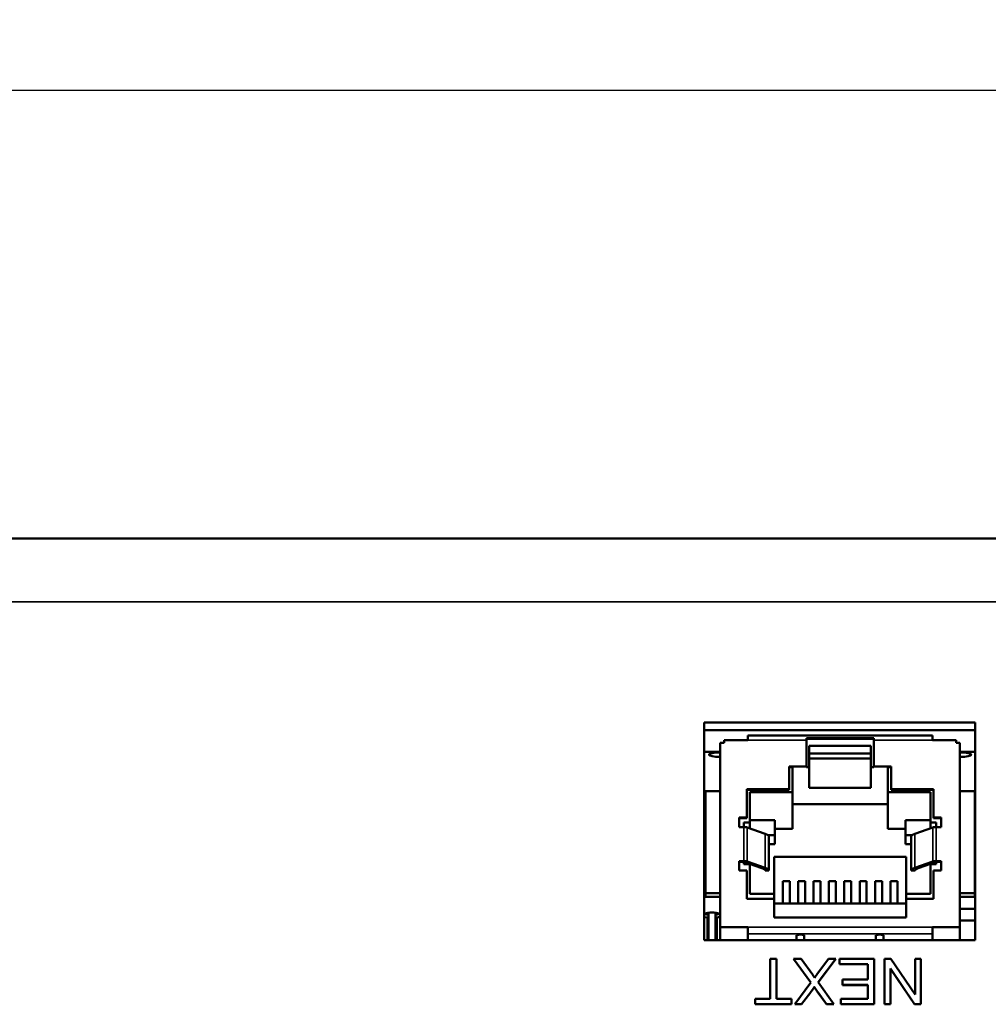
# Model space of a CAD drawing. Header units: inches. Extents: x 1.4 to 53.9, y 1.3 to 58.
# Tile 27 of 227: x 41.6 to 44.1, y 10.6 to 13.1. Entities that reach past the tile are written whole.
import ezdxf

# ---------------------------------------------------------------- set-up
doc = ezdxf.new("R2010")
doc.units = ezdxf.units.IN
doc.header["$MEASUREMENT"] = 0
for name, color, linetype, lineweight in [('Dimension (ANSI)', 7, 'Continuous', 25), ('Visible (ANSI)', 7, 'Continuous', 50), ('Visible Narrow (ANSI)', 7, 'Continuous', 35)]:
    doc.layers.add(name, color=color, linetype=linetype, lineweight=lineweight)
doc.styles.add('Note Text (ANSI)', font='tahoma.ttf')
doc.dimstyles.new('Default (ANSI)', dxfattribs={"dimtxt": 0.25, "dimasz": 0.098425, "dimexe": 0.125, "dimexo": 0.0625, "dimgap": 0.031496, "dimtad": 0, "dimtih": 1, "dimtoh": 1, "dimrnd": 1e-08, "dimzin": 4, "dimdsep": 46, "dimtxsty": 'Note Text (ANSI)', "dimcen": 0.09, "dimdle": 0.393701, "dimclrd": 256, "dimclre": 256, "dimclrt": 256, "dimadec": 0, "dimazin": 1, "dimtfac": 1, "dimtofl": 0, "dimtmove": 0, "dimatfit": 3, "dimfxl": 1, "dimtolj": 1, "dimtzin": 4, "dimlwd": -1, "dimlwe": -1, "dimarcsym": 0})

# ---------------------------------------------------------------- blocks, each defined once
blk = doc.blocks.new('*D6')
at = {"layer": 'Defpoints', "color": 0, "transparency": 16777216}
for p in [(50.1927, 12.929), (18.7187, 11.7652), (50.1927, 11.7652)]:
    blk.add_point(p, dxfattribs=at)
at = {"layer": 'Dimension (ANSI)', "transparency": 16777216}
for p, q in [((18.7187, 11.8277), (18.7187, 13.054)), ((50.1927, 11.8277), (50.1927, 13.054)), ((18.8171, 12.929), (33.406, 12.929)), ((50.0943, 12.929), (35.5054, 12.929))]:
    blk.add_line(p, q, dxfattribs=at)
for points in [[(18.8171, 12.9454), (18.8171, 12.9126), (18.7187, 12.929)], [(50.0943, 12.9454), (50.0943, 12.9126), (50.1927, 12.929)]]:
    blk.add_solid(points, dxfattribs=at)
at = {"layer": 'Dimension (ANSI)', "transparency": 16777216, "insert": (33.4375, 13.0925), "char_height": 0.25, "attachment_point": 1, "style": 'Note Text (ANSI)'}
blk.add_mtext('\\A1;31.47 [799.4]', dxfattribs=at)

msp = doc.modelspace()

# ---------------------------------------------------------------- linework, layer by layer
at = {"layer": 'Visible (ANSI)'}
for p, q in [((18.7187, 11.7652), (50.1927, 11.7652)), ((43.3507, 11.2868), (44.0547, 11.2868)), ((43.3507, 10.7221), (43.3507, 11.2868)), ((44.0547, 11.2868), (44.0547, 10.7221)), ((44.0547, 11.2674), (43.3507, 11.2674)), ((43.4635, 11.2416), (43.4635, 11.2535)), ((43.4635, 11.2535), (43.9435, 11.2535)), ((43.9435, 11.2416), (43.9435, 11.2535)), ((43.402, 11.2342), (43.3922, 11.2342)), ((43.3922, 10.7556), (43.3922, 11.2342)), ((43.4635, 11.2416), (43.402, 11.2416)), ((43.402, 11.2342), (43.402, 11.2416)), ((43.616, 11.2416), (43.616, 11.2463)), ((43.616, 11.2463), (43.791, 11.2463)), ((43.791, 11.2446), (43.616, 11.2446)), ((43.616, 11.2416), (43.616, 11.1728)), ((43.6235, 11.227), (43.6235, 11.171)), ((43.6235, 11.227), (43.7835, 11.227)), ((43.7835, 11.227), (43.7835, 11.171)), ((43.791, 11.2416), (43.791, 11.2463)), ((43.791, 11.1728), (43.791, 11.2416)), ((44.005, 11.2416), (43.9435, 11.2416)), ((44.005, 11.2342), (44.005, 11.2416)), ((44.005, 11.2342), (44.0148, 11.2342)), ((44.0148, 11.2342), (44.0148, 10.7556)), ((43.3922, 11.2109), (43.3507, 11.2109)), ((43.6235, 11.2066), (43.7835, 11.2066)), ((44.0547, 11.2109), (44.0148, 11.2109)), ((43.6235, 11.1933), (43.7835, 11.1933)), ((43.571, 11.1728), (43.571, 11.1139)), ((43.571, 11.1728), (43.616, 11.1728)), ((43.5795, 11.171), (43.571, 11.171)), ((43.5795, 11.171), (43.5795, 11.1062)), ((43.616, 11.1728), (43.616, 11.171)), ((43.6235, 11.171), (43.616, 11.171)), ((43.6235, 11.171), (43.6235, 11.1172)), ((43.791, 11.171), (43.7835, 11.171)), ((43.7835, 11.171), (43.7835, 11.1172)), ((43.791, 11.1728), (43.836, 11.1728)), ((43.791, 11.1728), (43.791, 11.171)), ((43.836, 11.171), (43.8275, 11.171)), ((43.8275, 11.1062), (43.8275, 11.171)), ((43.836, 11.1139), (43.836, 11.1728)), ((43.3535, 11.1091), (43.3922, 11.1091)), ((43.3535, 11.1091), (43.3535, 10.844)), ((43.461, 11.1139), (43.461, 11.0403)), ((43.571, 11.1139), (43.461, 11.1139)), ((43.571, 11.1121), (43.461, 11.1121)), ((43.469, 11.1062), (43.469, 11.0276)), ((43.5795, 11.1062), (43.469, 11.1062)), ((43.571, 11.1139), (43.571, 11.1121)), ((43.5795, 11.1062), (43.5795, 11.0106)), ((43.6235, 11.1172), (43.7835, 11.1172)), ((43.938, 11.1062), (43.8275, 11.1062)), ((43.8275, 11.1062), (43.8275, 11.0106)), ((43.946, 11.1139), (43.836, 11.1139)), ((43.836, 11.1139), (43.836, 11.1121)), ((43.946, 11.1121), (43.836, 11.1121)), ((43.938, 11.0276), (43.938, 11.1062)), ((43.946, 11.0403), (43.946, 11.1139)), ((44.0148, 11.1091), (44.0535, 11.1091)), ((44.0535, 11.1091), (44.0535, 10.844)), ((43.8275, 11.0754), (43.5795, 11.0754)), ((43.441, 11.0403), (43.441, 11.0157)), ((43.461, 11.0403), (43.441, 11.0403)), ((43.461, 11.0384), (43.441, 11.0384)), ((43.4535, 11.0276), (43.4535, 11.0157)), ((43.469, 11.0276), (43.4535, 11.0276)), ((43.461, 11.0403), (43.461, 11.0384)), ((43.5335, 11.0338), (43.469, 11.0338)), ((43.469, 11.0276), (43.469, 11.0123)), ((43.5335, 10.9945), (43.5335, 11.0338)), ((43.8735, 11.0338), (43.8735, 10.9945)), ((43.938, 11.0338), (43.8735, 11.0338)), ((43.9535, 11.0276), (43.938, 11.0276)), ((43.938, 11.0276), (43.938, 11.0123)), ((43.966, 11.0403), (43.946, 11.0403)), ((43.946, 11.0403), (43.946, 11.0384)), ((43.966, 11.0384), (43.946, 11.0384)), ((43.9535, 11.0157), (43.9535, 11.0276)), ((43.966, 11.0157), (43.966, 11.0403)), ((43.441, 11.0157), (43.4535, 11.0157)), ((43.4622, 11.0148), (43.5092, 10.998)), ((43.5795, 11.0106), (43.5335, 11.0106)), ((43.8735, 11.0106), (43.8275, 11.0106)), ((43.8979, 10.998), (43.9449, 11.0148)), ((43.9535, 11.0157), (43.966, 11.0157)), ((43.5161, 10.9945), (43.5335, 10.9945)), ((43.5185, 10.9025), (43.5185, 10.9909)), ((43.5185, 10.9713), (43.5335, 10.9713)), ((43.5335, 10.9713), (43.5335, 10.9945)), ((43.8735, 10.9713), (43.8735, 10.9945)), ((43.8735, 10.9945), (43.8909, 10.9945)), ((43.8885, 10.9713), (43.8735, 10.9713)), ((43.8885, 10.9025), (43.8885, 10.9909)), ((43.441, 10.9274), (43.441, 10.9028)), ((43.441, 10.9274), (43.4535, 10.9274)), ((43.4535, 10.9255), (43.441, 10.9255)), ((43.5005, 10.9087), (43.4535, 10.9255)), ((43.4535, 10.9255), (43.4535, 10.9196)), ((43.4622, 10.9264), (43.5092, 10.9096)), ((43.532, 10.938), (43.532, 10.8421)), ((43.532, 10.938), (43.875, 10.938)), ((43.875, 10.938), (43.875, 10.8421)), ((43.8979, 10.9096), (43.9449, 10.9264)), ((43.9535, 10.9255), (43.9065, 10.9087)), ((43.9535, 10.9274), (43.966, 10.9274)), ((43.966, 10.9255), (43.9535, 10.9255)), ((43.9535, 10.9196), (43.9535, 10.9255)), ((43.966, 10.9028), (43.966, 10.9274)), ((43.441, 10.9028), (43.461, 10.9028)), ((43.4535, 10.9196), (43.469, 10.9196)), ((43.461, 10.9028), (43.461, 10.8292)), ((43.469, 10.92), (43.469, 10.9196)), ((43.469, 10.9196), (43.469, 10.8421)), ((43.5185, 10.9025), (43.5087, 10.9025)), ((43.8983, 10.9025), (43.8885, 10.9025)), ((43.938, 10.92), (43.938, 10.9196)), ((43.938, 10.9196), (43.9535, 10.9196)), ((43.938, 10.8421), (43.938, 10.9196)), ((43.946, 10.9028), (43.966, 10.9028)), ((43.946, 10.8292), (43.946, 10.9028)), ((43.5545, 10.8754), (43.5725, 10.8754)), ((43.5545, 10.8754), (43.5545, 10.8172)), ((43.5725, 10.8754), (43.5725, 10.8172)), ((43.5945, 10.8754), (43.6125, 10.8754)), ((43.5945, 10.8754), (43.5945, 10.8172)), ((43.6125, 10.8754), (43.6125, 10.8172)), ((43.6345, 10.8754), (43.6525, 10.8754)), ((43.6345, 10.8754), (43.6345, 10.8172)), ((43.6525, 10.8754), (43.6525, 10.8172)), ((43.6745, 10.8754), (43.6925, 10.8754)), ((43.6745, 10.8754), (43.6745, 10.8172)), ((43.6925, 10.8754), (43.6925, 10.8172)), ((43.7145, 10.8754), (43.7325, 10.8754)), ((43.7145, 10.8754), (43.7145, 10.8172)), ((43.7325, 10.8754), (43.7325, 10.8172)), ((43.7545, 10.8754), (43.7725, 10.8754)), ((43.7545, 10.8754), (43.7545, 10.8172)), ((43.7725, 10.8754), (43.7725, 10.8172)), ((43.7945, 10.8754), (43.8125, 10.8754)), ((43.7945, 10.8754), (43.7945, 10.8172)), ((43.8125, 10.8754), (43.8125, 10.8172)), ((43.8345, 10.8754), (43.8525, 10.8754)), ((43.8345, 10.8754), (43.8345, 10.8172)), ((43.8525, 10.8754), (43.8525, 10.8172)), ((44.0547, 10.879), (44.0535, 10.879)), ((44.0535, 10.8748), (44.0547, 10.8748)), ((44.0535, 10.872), (44.0547, 10.872)), ((43.3535, 10.844), (43.3922, 10.844)), ((43.3535, 10.844), (43.3535, 10.8345)), ((44.0148, 10.844), (44.0535, 10.844)), ((44.0535, 10.844), (44.0535, 10.8345)), ((43.3535, 10.8345), (43.3922, 10.8345)), ((43.461, 10.8292), (43.532, 10.8292)), ((43.469, 10.8421), (43.532, 10.8421)), ((43.532, 10.8421), (43.532, 10.8292)), ((43.532, 10.8292), (43.532, 10.7811)), ((43.875, 10.8421), (43.938, 10.8421)), ((43.875, 10.8421), (43.875, 10.8292)), ((43.875, 10.8292), (43.946, 10.8292)), ((43.875, 10.8292), (43.875, 10.7811)), ((44.0148, 10.8345), (44.0535, 10.8345)), ((44.0547, 10.8368), (44.0535, 10.8368)), ((43.3618, 10.7221), (43.3618, 10.7931)), ((43.3798, 10.7221), (43.3798, 10.7931)), ((43.532, 10.8172), (43.875, 10.8172)), ((44.0148, 10.803), (44.0547, 10.803)), ((43.3507, 10.7818), (43.3588, 10.7803)), ((43.3588, 10.7221), (43.3588, 10.7803)), ((43.3588, 10.7733), (43.3618, 10.7733)), ((43.3798, 10.7733), (43.3828, 10.7733)), ((43.3828, 10.7803), (43.3922, 10.7821)), ((43.3828, 10.7221), (43.3828, 10.7803)), ((43.532, 10.7811), (43.875, 10.7811)), ((44.0547, 10.7731), (44.0148, 10.7731)), ((43.4635, 10.7556), (43.3922, 10.7556)), ((43.3922, 10.7221), (43.3922, 10.7556)), ((43.4635, 10.7382), (43.4635, 10.7556)), ((44.0148, 10.7556), (43.9435, 10.7556)), ((43.9435, 10.7382), (43.9435, 10.7556)), ((44.0148, 10.7556), (44.0148, 10.7221)), ((44.0547, 10.7221), (43.3507, 10.7221)), ((43.4635, 10.7382), (43.4635, 10.7221)), ((43.5905, 10.7221), (43.5905, 10.7344)), ((43.6105, 10.7221), (43.6105, 10.7344)), ((43.7965, 10.7221), (43.7965, 10.7344)), ((43.8165, 10.7221), (43.8165, 10.7344)), ((43.9435, 10.7382), (43.9435, 10.7221)), ((43.5221, 10.5695), (43.5221, 10.6734)), ((43.5221, 10.6734), (43.538, 10.6734)), ((43.538, 10.6734), (43.538, 10.5695)), ((43.6275, 10.6116), (43.5826, 10.6734)), ((43.5826, 10.673), (43.5826, 10.6734)), ((43.5826, 10.6734), (43.602, 10.6734)), ((43.6273, 10.6115), (43.5826, 10.673)), ((43.602, 10.6734), (43.6324, 10.6314)), ((43.6431, 10.6326), (43.6735, 10.6734)), ((43.6926, 10.6734), (43.6462, 10.6124)), ((43.6926, 10.673), (43.6464, 10.6122)), ((43.6735, 10.6734), (43.6926, 10.6734)), ((43.6926, 10.673), (43.6926, 10.6734)), ((43.7023, 10.6595), (43.7023, 10.6734)), ((43.7023, 10.6734), (43.7919, 10.6734)), ((43.7919, 10.6734), (43.7919, 10.5556)), ((43.8189, 10.5556), (43.8189, 10.6734)), ((43.8189, 10.6734), (43.8352, 10.6734)), ((43.8352, 10.6734), (43.8983, 10.5809)), ((43.8983, 10.5809), (43.8983, 10.6734)), ((43.8983, 10.6734), (43.9135, 10.6734)), ((43.9135, 10.6734), (43.9135, 10.5556)), ((43.776, 10.6595), (43.7023, 10.6595)), ((43.7023, 10.6591), (43.7023, 10.6595)), ((43.776, 10.6591), (43.7023, 10.6591)), ((43.776, 10.6195), (43.776, 10.6595)), ((43.8972, 10.5556), (43.8341, 10.6481)), ((43.8341, 10.6481), (43.8341, 10.5556)), ((43.8972, 10.5552), (43.8341, 10.6477)), ((43.7095, 10.6055), (43.7095, 10.6195)), ((43.7095, 10.6195), (43.776, 10.6195)), ((43.5859, 10.5556), (43.6275, 10.6116)), ((43.6367, 10.5999), (43.6367, 10.6002)), ((43.6462, 10.6124), (43.6871, 10.5556)), ((43.776, 10.6055), (43.7095, 10.6055)), ((43.7095, 10.6052), (43.7095, 10.6055)), ((43.776, 10.6052), (43.7095, 10.6052)), ((43.776, 10.5695), (43.776, 10.6055)), ((43.4824, 10.5556), (43.4824, 10.5695)), ((43.4824, 10.5695), (43.5221, 10.5695)), ((43.538, 10.5695), (43.5775, 10.5695)), ((43.5775, 10.5695), (43.5775, 10.5556)), ((43.6271, 10.5869), (43.6031, 10.5556)), ((43.6271, 10.5866), (43.6031, 10.5552)), ((43.6271, 10.5866), (43.6271, 10.5869)), ((43.6683, 10.5556), (43.6463, 10.5858)), ((43.6683, 10.5552), (43.6463, 10.5854)), ((43.705, 10.5556), (43.705, 10.5695)), ((43.705, 10.5695), (43.776, 10.5695)), ((43.5775, 10.5556), (43.4824, 10.5556)), ((43.4824, 10.5552), (43.4824, 10.5556)), ((43.5775, 10.5552), (43.4824, 10.5552)), ((43.5775, 10.5552), (43.5775, 10.5556)), ((43.6031, 10.5556), (43.5859, 10.5556)), ((43.5859, 10.5552), (43.5859, 10.5556)), ((43.6031, 10.5552), (43.5859, 10.5552)), ((43.6031, 10.5552), (43.6031, 10.5556)), ((43.6871, 10.5556), (43.6683, 10.5556)), ((43.6683, 10.5552), (43.6683, 10.5556)), ((43.6871, 10.5552), (43.6683, 10.5552)), ((43.6871, 10.5552), (43.6871, 10.5556)), ((43.7919, 10.5556), (43.705, 10.5556)), ((43.705, 10.5552), (43.705, 10.5556)), ((43.7919, 10.5552), (43.705, 10.5552)), ((43.7919, 10.5552), (43.7919, 10.5556)), ((43.8341, 10.5556), (43.8189, 10.5556)), ((43.8189, 10.5552), (43.8189, 10.5556)), ((43.8341, 10.5552), (43.8189, 10.5552)), ((43.8341, 10.5552), (43.8341, 10.5556)), ((43.9135, 10.5556), (43.8972, 10.5556)), ((43.8972, 10.5552), (43.8972, 10.5556)), ((43.9135, 10.5552), (43.8972, 10.5552)), ((43.9135, 10.5552), (43.9135, 10.5556))]:
    msp.add_line(p, q, dxfattribs=at)
for centre, major_axis, start_param, end_param in [((43.3935, 11.2036), (-0.031, 0), 4.754337, 7.812034), ((44.0135, 11.2036), (0.031, 0), 4.754337, 7.812034), ((43.4535, 11.0139), (0.0098, 0), 0.488692, 1.570796), ((43.4387, 10.9909), (0.0798, 0), 0, 0.488692), ((43.9683, 10.9909), (-0.0798, 0), 5.794493, 6.283185), ((43.9535, 11.0139), (0.0098, 0), 1.570796, 2.6529), ((43.4535, 10.9255), (0.0098, 0), 0.488692, 1.570796), ((43.9535, 10.9255), (0.0098, 0), 1.570796, 2.6529), ((43.4387, 10.9025), (0.07, 0), 0, 0.488692), ((43.4387, 10.9025), (0.0798, 0), 0, 0.488692), ((43.9683, 10.9025), (-0.0798, 0), 5.794493, 6.283185), ((43.9683, 10.9025), (-0.07, 0), 5.794493, 6.283185), ((43.3708, 10.7903), (-0.0175, 0), 2.110971, 7.313807), ((43.6005, 10.7344), (0.01, 0), 0, 3.141593), ((43.8065, 10.7344), (0.01, 0), 0, 3.141593)]:
    msp.add_ellipse(centre, major_axis=major_axis, ratio=0.189952, start_param=start_param, end_param=end_param, dxfattribs=at)
for points in [[(43.6324, 10.6314), (43.635, 10.6278), (43.6374, 10.6241)], [(43.6374, 10.6241), (43.6414, 10.6301), (43.6431, 10.6326)], [(43.6367, 10.6002), (43.6327, 10.5939), (43.6271, 10.5869)], [(43.6367, 10.5999), (43.6327, 10.5936), (43.6271, 10.5866)], [(43.6463, 10.5858), (43.6395, 10.5951), (43.6367, 10.6002)], [(43.6463, 10.5854), (43.6395, 10.5947), (43.6367, 10.5999)]]:
    msp.add_open_spline(points, degree=2, dxfattribs=at)
at = {"layer": 'Visible Narrow (ANSI)'}
for p, q in [((18.7187, 11.6002), (50.1927, 11.6002)), ((43.4635, 11.2416), (43.616, 11.2416)), ((43.791, 11.2416), (43.9435, 11.2416)), ((43.4535, 10.9274), (43.4535, 11.0157)), ((43.4622, 10.9264), (43.4622, 11.0148)), ((43.5092, 10.9096), (43.5092, 10.998)), ((43.8979, 10.9096), (43.8979, 10.998)), ((43.9449, 10.9264), (43.9449, 11.0148)), ((43.9535, 10.9274), (43.9535, 11.0157)), ((43.4635, 10.7556), (43.9435, 10.7556)), ((43.4635, 10.7382), (43.9435, 10.7382)), ((43.6463, 10.5854), (43.6463, 10.5858))]:
    msp.add_line(p, q, dxfattribs=at)

# ---------------------------------------------------------------- dimensions: what is measured, and where the dimension line sits
at = {"layer": 'Dimension (ANSI)'}
dim = msp.add_linear_dim(base=(50.1927, 12.929), p1=(18.7187, 11.7652), p2=(50.1927, 11.7652), angle=180, dimstyle='Default (ANSI)', override={"dimtih": 0, "dimtoh": 0, "dimdec": 2, "dimtp": 0, "dimtm": 0, "dimtdec": 2, "dimatfit": 1}, dxfattribs=at)
dim.commit()
dim.dimension.update_dxf_attribs({"geometry": '*D6', "text_midpoint": (34.4557, 12.929), "dimtype": 160})

doc.saveas('drawing.dxf')
